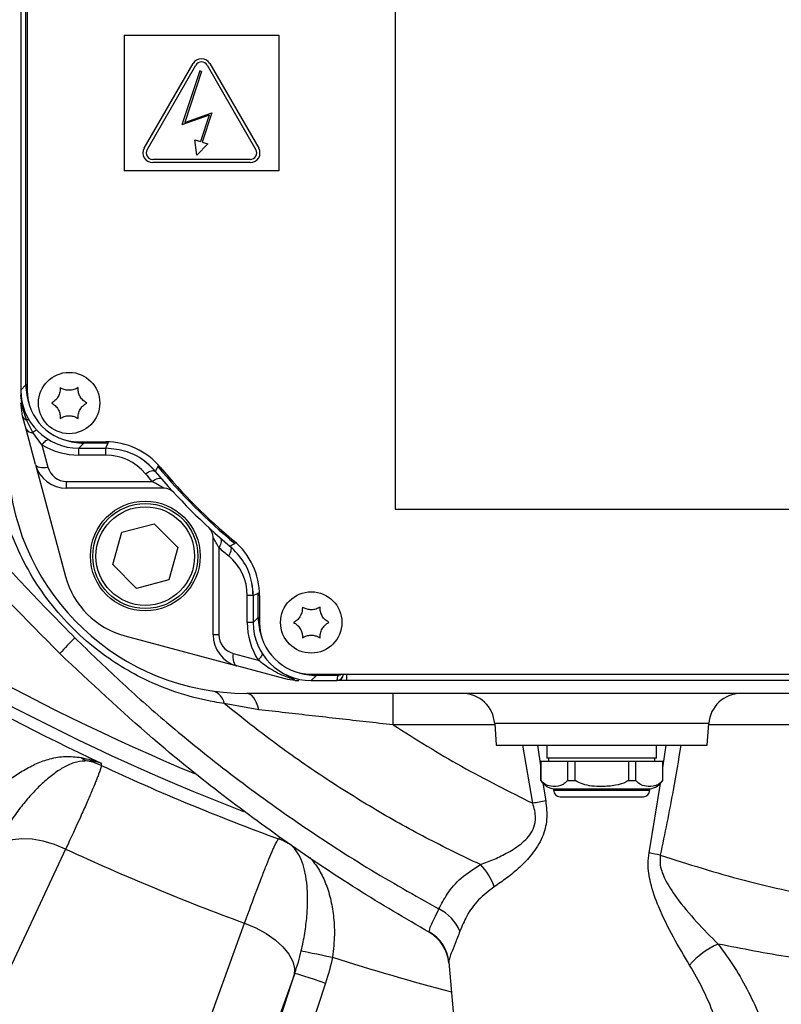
# Model space of a CAD drawing. Extents: x 0 to 16820, y 0 to 11880.
# Tile 15 of 77: x 7631 to 7749, y 6154 to 6306. Entities that reach past the tile are written whole.
import ezdxf

# ---------------------------------------------------------------- set-up
doc = ezdxf.new("R2010")
doc.units = 0
doc.header["$LTSCALE"] = 20
doc.layers.get('0').update_dxf_attribs({"linetype": 'CONTINUOUS'})
doc.styles.add('SLDTEXTSTYLE0', font='TXT', dxfattribs={"width": 0.605})
doc.dimstyles.new('SLDDIMSTYLE1', dxfattribs={"dimtxt": 100, "dimasz": 100, "dimexe": 0, "dimexo": 0.0625, "dimgap": 25, "dimtad": 1, "dimdec": 4, "dimlfac": 20, "dimzin": 12, "dimtxsty": 'SLDTEXTSTYLE0', "dimsah": 1, "dimcen": 0.09, "dimazin": 3, "dimtfac": 1, "dimtofl": 0, "dimtmove": 0, "dimatfit": 3, "dimtolj": 1, "dimtzin": 12})

# ---------------------------------------------------------------- blocks, each defined once
blk = doc.blocks.new('_D_3')
at = {"color": 7, "linetype": 'CONTINUOUS'}
for p, q in [((7831.16, 6507.87), (11819.08, 6507.87)), ((4317.75, 5895.41), (3824.45, 5808.43))]:
    blk.add_line(p, q, dxfattribs=at)
blk.add_arc((7791.16, 6507.87), 3997.91, 190, 0, dxfattribs=at)
for points in [[(11789.08, 6507.87), (11772.83, 6408.07), (11802.82, 6407.69)], [(3853.99, 5813.64), (3857.85, 5712.6), (3887.32, 5718.17)]]:
    blk.add_solid(points, dxfattribs=at)
at = {"color": 7, "linetype": 'CONTINUOUS', "insert": (7986.83, 2641.21), "char_height": 100, "attachment_point": 1, "rotation": 5, "style": 'SLDTEXTSTYLE0'}
blk.add_mtext('170°', dxfattribs=at)

msp = doc.modelspace()

# ---------------------------------------------------------------- linework, layer by layer
at = {"color": 7, "linetype": 'CONTINUOUS'}
for p, q in [((7631.1647271, 6338.6970109), (7631.1647271, 6248.6942804)), ((7632.1647291, 6338.69564), (7632.1647291, 6248.6956513)), ((7689.1647254, 6336.2660951), (7689.1647254, 6230.2661038)), ((7647.1647297, 6303.6956436), (7671.1647262, 6303.6956436)), ((7647.1647297, 6303.6956436), (7647.1647297, 6282.6956308)), ((7671.1647262, 6303.6956436), (7671.1647262, 6282.6956308)), ((7650.3034358, 6286.1935443), (7657.8655069, 6299.2914266)), ((7650.7364486, 6285.9435326), (7658.2985197, 6299.0414298)), ((7660.0305711, 6299.0414298), (7667.5926496, 6285.9435326)), ((7660.4635839, 6299.2914266), (7668.0256625, 6286.1935443)), ((7658.9001839, 6298.1663144), (7656.1394756, 6289.779777)), ((7659.1851388, 6298.0725116), (7656.577078, 6290.1496834)), ((7659.1851388, 6298.0725116), (7658.9001839, 6298.1663144)), ((7656.577078, 6290.1496834), (7660.7727979, 6291.6585303)), ((7660.7727979, 6291.6585303), (7659.2769747, 6287.1144957)), ((7660.3351955, 6291.2886238), (7656.1394756, 6289.779777)), ((7660.3351955, 6291.2886238), (7658.9918708, 6287.2078514)), ((7658.1203763, 6287.4932385), (7658.9918708, 6287.2078514)), ((7658.451957, 6285.0770301), (7658.1203763, 6287.4932385)), ((7658.451957, 6285.0770301), (7660.1484691, 6286.8291235)), ((7659.2769747, 6287.1144957), (7660.1484691, 6286.8291235)), ((7666.7266239, 6284.443537), (7651.6024743, 6284.443537)), ((7666.7266239, 6283.9435435), (7651.6024743, 6283.9435435)), ((7671.1647262, 6282.6956308), (7647.1647297, 6282.6956308)), ((7631.1647271, 6248.3032143), (7631.1889713, 6247.9088402)), ((7631.1889713, 6247.9088402), (7631.2629406, 6247.3696864)), ((7631.437314, 6244.6782983), (7631.1647271, 6246.7488444)), ((7631.9861983, 6242.6298654), (7631.437314, 6244.6782983)), ((7633.4435766, 6237.1908522), (7631.9861983, 6242.6298654)), ((7640.1633595, 6239.695648), (7644.3279509, 6239.695648)), ((7640.1647304, 6240.6956351), (7644.3272357, 6240.6956351)), ((7633.4435766, 6237.1908522), (7638.0977904, 6219.8210752)), ((7653.3869182, 6233.4849632), (7638.2732068, 6233.4849632)), ((7689.1647254, 6230.2661038), (7769.1647236, 6230.2661038)), ((7646.8073701, 6226.6865468), (7651.8363779, 6227.9938555)), ((7651.8363779, 6227.9938555), (7655.4830496, 6224.2922879)), ((7645.425034, 6221.6776407), (7646.8073701, 6226.6865468)), ((7660.9540408, 6210.8041144), (7660.9540408, 6225.9178257)), ((7655.4830496, 6224.2922879), (7654.1007136, 6219.2833817)), ((7649.0717058, 6217.9760433), (7645.425034, 6221.6776407)), ((7654.1007136, 6219.2833817), (7649.0717058, 6217.9760433)), ((7667.1647255, 6216.8588734), (7667.1647255, 6212.6942671)), ((7668.1647201, 6216.8581581), (7668.1647201, 6212.695638)), ((7647.2901826, 6210.6286979), (7664.6599446, 6205.974499)), ((7672.1473907, 6203.9682365), (7664.6599446, 6205.974499)), ((7676.1647214, 6204.6956516), (7766.1647231, 6204.6956516)), ((7681.1472674, 6204.6956516), (7681.1469694, 6204.6783364)), ((7681.6647251, 6203.6956346), (7681.6647251, 6204.6956516)), ((7673.5082095, 6203.8617528), (7673.6993094, 6203.7124729)), ((7673.6993094, 6203.7124729), (7674.2179443, 6203.6956346)), ((7676.1633505, 6203.6956346), (7680.1471164, 6203.6956346)), ((7681.6647251, 6203.6956346), (7680.1471164, 6203.6956346)), ((7760.6647232, 6203.6956346), (7681.6647251, 6203.6956346)), ((7776.1647238, 6201.6956306), (7666.1647235, 6201.6956306)), ((7704.5809229, 6197.0444119), (7704.8150872, 6193.6956442)), ((7737.5143592, 6193.6956442), (7737.7485273, 6197.0444119)), ((7704.8150872, 6193.6956442), (7737.5143592, 6193.6956442)), ((7712.6647209, 6193.6956442), (7712.6647209, 6191.6956401)), ((7729.6647218, 6191.6956401), (7729.6647218, 6193.6956442)), ((7711.7147272, 6191.1956466), (7711.7147272, 6188.1956256)), ((7711.7147272, 6191.1956466), (7711.7387776, 6191.1956466)), ((7711.7387776, 6188.1956256), (7711.7387776, 6191.1956466)), ((7711.7387776, 6191.1956466), (7715.8682396, 6191.1956466)), ((7729.6647218, 6191.6956401), (7712.6647209, 6191.6956401)), ((7712.9147251, 6191.6956401), (7712.9147251, 6191.1956466)), ((7715.8682396, 6191.1956466), (7715.8682396, 6188.1956256)), ((7715.8682396, 6191.1956466), (7717.0352538, 6191.1956466)), ((7717.0352538, 6188.1956256), (7717.0352538, 6191.1956466)), ((7717.0352538, 6191.1956466), (7725.2941926, 6191.1956466)), ((7725.2941926, 6191.1956466), (7725.2941926, 6188.1956256)), ((7725.2941926, 6191.1956466), (7726.4612068, 6191.1956466)), ((7726.4612068, 6188.1956256), (7726.4612068, 6191.1956466)), ((7726.4612068, 6191.1956466), (7730.5906725, 6191.1956466)), ((7729.414725, 6191.1956466), (7729.414725, 6191.6956401)), ((7730.5906725, 6191.1956466), (7730.5906725, 6188.1956256)), ((7730.5906725, 6191.1956466), (7730.614723, 6191.1956466)), ((7730.614723, 6188.1956256), (7730.614723, 6191.1956466)), ((7711.7147272, 6188.1956256), (7711.7387776, 6188.1956256)), ((7715.8682396, 6188.1956256), (7717.0352538, 6188.1956256)), ((7725.2941926, 6188.1956256), (7726.4612068, 6188.1956256)), ((7730.5906725, 6188.1956256), (7730.614723, 6188.1956256)), ((7713.7147238, 6186.8956483), (7713.7147238, 6186.6956449)), ((7713.7147238, 6186.8956483), (7721.1647232, 6186.8956483)), ((7721.1647232, 6186.8956483), (7728.6147227, 6186.8956483)), ((7728.6147227, 6186.6956449), (7728.6147227, 6186.8956483)), ((7714.7147258, 6185.695628), (7721.1647232, 6185.695628)), ((7721.1647232, 6185.695628), (7727.6147206, 6185.695628)), ((7697.4731063, 6160.0670314), (7700.7272814, 6122.8716469))]:
    msp.add_line(p, q, dxfattribs=at)
at = {"color": 8, "linetype": 'CONTINUOUS'}
for p, q in [((7631.9590782, 6249.4886315), (7631.9590782, 6337.9026449)), ((7631.1647271, 6248.6942804), (7631.9590782, 6249.4886315)), ((7632.1647291, 6249.4886315), (7631.9590782, 6249.4886315)), ((7631.4463143, 6245.9849811), (7631.1889713, 6247.9088402)), ((7632.078064, 6244.0710163), (7631.4463143, 6245.9849811)), ((7633.0553417, 6242.1319282), (7632.078064, 6244.0710163)), ((7634.4511782, 6240.2268744), (7633.0553417, 6242.1319282)), ((7634.4511782, 6240.2268744), (7635.3754227, 6236.7775238)), ((7640.9577106, 6240.4899991), (7640.1633595, 6239.695648)), ((7640.1647304, 6238.6266089), (7640.1647304, 6239.695648)), ((7640.9577106, 6240.6956351), (7640.9577106, 6240.4899991)), ((7644.7010313, 6240.4899991), (7640.9577106, 6240.4899991)), ((7644.3272357, 6238.6266089), (7644.3272357, 6239.695648)), ((7644.7010313, 6240.4899991), (7644.7010313, 6240.6892872)), ((7644.3272357, 6238.6266089), (7640.1647304, 6238.6266089)), ((7638.2732068, 6234.5539725), (7651.4849042, 6234.5539725)), ((7638.2732068, 6233.4849632), (7638.2732068, 6234.5539725)), ((7661.8580048, 6224.3017948), (7661.8580048, 6210.8041144)), ((7666.2607689, 6212.695638), (7666.2607689, 6216.8581581)), ((7667.1647255, 6216.8581581), (7666.2607689, 6216.8581581)), ((7667.9590841, 6217.2319389), (7668.1583722, 6217.2319389)), ((7667.9590841, 6213.4886182), (7667.9590841, 6217.2319389)), ((7667.1647255, 6212.695638), (7666.2607689, 6212.695638)), ((7667.1647255, 6212.6942671), (7667.9590841, 6213.4886182)), ((7667.9590841, 6213.4886182), (7668.1647201, 6213.4886182)), ((7661.8580048, 6210.8041144), (7660.9540408, 6210.8041144)), ((7664.0815412, 6207.9063452), (7667.926227, 6206.8761683)), ((7676.9577091, 6204.4899857), (7676.1633505, 6203.6956346)), ((7676.9577091, 6204.4899857), (7676.9577091, 6204.6956516)), ((7680.311871, 6204.4899857), (7676.9577091, 6204.4899857)), ((7680.311871, 6204.4899857), (7680.311871, 6204.6956516)), ((7680.1471164, 6203.6956346), (7680.1477273, 6203.7306822)), ((7668.0521791, 6199.178735), (7662.6876121, 6200.1414693)), ((7704.5961593, 6196.8264377), (7688.8475169, 6196.8264377)), ((7737.7485273, 6197.0444119), (7704.5809229, 6197.0444119)), ((7776.1647238, 6196.8264377), (7737.7332834, 6196.8264377)), ((7710.4865287, 6184.6773422), (7708.9159687, 6193.6956442)), ((7711.1981859, 6193.6956442), (7711.7147272, 6190.1157594)), ((7730.614723, 6190.149585), (7731.1288615, 6193.6956442)), ((7712.0652248, 6187.8135896), (7712.4902208, 6185.0433445)), ((7728.4946119, 6176.9985354), (7730.247469, 6187.7513922)), ((7713.7147238, 6186.6956449), (7721.1647232, 6186.6956449)), ((7721.1647232, 6186.6956449), (7728.6147227, 6186.6956449)), ((7694.4781666, 6164.642582), (7694.447731, 6164.7383964)), ((7673.5164051, 6158.073107), (7653.7581955, 6103.3800042)), ((7656.1536168, 6104.6014524), (7673.6257349, 6158.375094)), ((7678.3744966, 6156.8321085), (7660.9023784, 6103.0584967))]:
    msp.add_line(p, q, dxfattribs=at)
at = {"color": 8, "linetype": 'CONTINUOUS', "flags": 128}
for points in [[(7634.4511782, 6240.2268744), (7634.6150165, 6240.4282189), (7634.7754126, 6240.6057215), (7634.928969, 6240.755657), (7635.0724821, 6240.8748663), (7635.202912, 6240.9608162), (7635.3175317, 6241.0117483), (7635.4138975, 6241.0265601), (7635.4777639, 6241.0115397)], [(7644.3279509, 6239.695648), (7644.5166146, 6240.0978303), (7644.7010313, 6240.4899991)], [(7633.4435766, 6237.1908522), (7633.5174863, 6237.0416022), (7633.6522673, 6236.914227), (7633.8434939, 6236.8128395), (7634.0849225, 6236.7408073), (7634.3686258, 6236.7004848), (7634.6853201, 6236.6931832), (7635.0246345, 6236.719141), (7635.3754227, 6236.7775238)], [(7652.4075692, 6236.8616557), (7652.2371744, 6236.5336216), (7652.0105724, 6236.0961235)], [(7652.4075692, 6236.8616557), (7652.4161075, 6236.8687189), (7652.438802, 6236.8874944), (7652.4748181, 6236.9172371), (7652.52277, 6236.956904), (7652.561677, 6236.9890607)], [(7650.4742329, 6235.7466317), (7650.7283871, 6235.9007693), (7650.9761636, 6236.0276974), (7651.2113486, 6236.1242271), (7651.4280562, 6236.1879444), (7651.6208326, 6236.2172103), (7651.7848496, 6236.2113691), (7651.9159948, 6236.1704803), (7652.0109748, 6236.0956466)], [(7651.4849042, 6234.5539725), (7651.7346774, 6234.7110904), (7651.9782518, 6234.8412073), (7652.2095774, 6234.9410451), (7652.4229025, 6235.0081599), (7652.612937, 6235.0408829), (7652.7749573, 6235.0384093), (7652.904955, 6235.0007689), (7652.9996817, 6234.9289155)], [(7662.07507, 6225.8103586), (7662.1603494, 6225.7061994), (7662.2140979, 6225.5703605), (7662.2350787, 6225.4059112), (7662.2228299, 6225.2165473), (7662.1776198, 6225.0065601), (7662.1004616, 6224.7806585), (7661.9931285, 6224.5439685), (7661.8580048, 6224.3017948)], [(7663.5647242, 6224.5418823), (7663.6543696, 6224.4373954), (7663.7126331, 6224.3000365), (7663.7381439, 6224.1330242), (7663.7303506, 6223.9401138), (7663.6894022, 6223.7258053), (7663.6162524, 6223.4949565), (7663.512585, 6223.2529021), (7663.3807694, 6223.0051554)], [(7663.5652159, 6224.5414949), (7663.9016544, 6224.7156895), (7664.3307482, 6224.9384916)], [(7664.3307482, 6224.9384916), (7664.3378113, 6224.9470151), (7664.3565719, 6224.9697244), (7664.3863295, 6225.0057257), (7664.4259815, 6225.0536776), (7664.4581382, 6225.0925994)], [(7667.9590841, 6217.2319389), (7667.5669153, 6217.0475221), (7667.1647255, 6216.8588734)], [(7664.0815412, 6207.9063452), (7664.0339916, 6207.5597143), (7664.0228008, 6207.2241104), (7664.0483265, 6206.9102025), (7664.109764, 6206.6279745), (7664.2051612, 6206.3863969), (7664.3314784, 6206.1931289), (7664.4846921, 6206.0543692), (7664.6599446, 6205.974499)], [(7668.5359304, 6207.91919), (7668.5586696, 6207.8491843), (7668.5580959, 6207.7461875), (7668.5256709, 6207.627157), (7668.4619834, 6207.4942982), (7668.3682029, 6207.3500252), (7668.246073, 6207.1969903), (7668.0978362, 6207.0380843), (7667.926227, 6206.8761683)], [(7668.0521791, 6199.178735), (7667.8944279, 6199.7259057), (7667.7068596, 6200.2208329), (7667.492715, 6200.6549633), (7667.2556748, 6201.0208762), (7666.9998293, 6201.3122237), (7666.7295893, 6201.523999), (7666.4496114, 6201.6525364), (7666.1647235, 6201.6956306)], [(7688.8475169, 6196.8264377), (7688.8475169, 6197.7830923), (7688.8475169, 6198.6993051), (7688.8475095, 6199.5411015), (7688.8475095, 6200.2771294), (7688.8475095, 6200.8800304), (7688.8475095, 6201.3274527), (7688.847502, 6201.6027367), (7688.847502, 6201.6956306)], [(7643.6195944, 6190.9104681), (7643.6285947, 6190.7739139), (7643.6440771, 6190.5392504)], [(7638.1234204, 6177.5852239), (7636.3883142, 6178.2936848), (7634.6362059, 6178.8079536), (7632.9290693, 6179.1099108), (7631.3272541, 6179.1888273), (7629.8874144, 6179.0419317), (7628.6604677, 6178.6744094), (7627.6898061, 6178.0992544), (7627.0097469, 6177.3368216)], [(7671.0896914, 6179.1709161), (7671.2665682, 6179.3258882), (7671.3694905, 6179.41607)], [(7638.1234204, 6177.5852239), (7630.904374, 6162.1977485), (7606.9735413, 6111.1903882)], [(7640.9115617, 6097.1328116), (7646.6872518, 6113.1180919), (7665.8335005, 6166.1073363)], [(7665.8335005, 6166.1073363), (7667.5613572, 6165.3813815), (7669.1639398, 6164.5061171), (7670.5845793, 6163.5124779), (7671.7730363, 6162.4356306), (7672.6872821, 6161.3136328), (7673.2949887, 6160.1861811), (7673.5746537, 6159.0931213), (7673.5164051, 6158.073107)], [(7674.6280913, 6161.8210173), (7674.8515715, 6161.7758966), (7675.2140422, 6161.7027021), (7675.7045587, 6161.6036392), (7676.3082941, 6161.4817477), (7677.0070021, 6161.3406635), (7677.7795752, 6161.1846483), (7678.6026632, 6161.0184408), (7679.451396, 6160.8470774)], [(7673.6257349, 6158.375094), (7673.7579678, 6158.332119), (7674.0560208, 6158.2352913), (7674.5091801, 6158.088038), (7675.1011808, 6157.8956938), (7675.8107443, 6157.665143), (7676.6123896, 6157.4046707), (7677.4773349, 6157.1236348), (7678.3744966, 6156.8321085)]]:
    msp.add_lwpolyline(points, dxfattribs=at)
at = {"color": 7, "linetype": 'CONTINUOUS'}
for centre, radius in [((7638.6647235, 6246.6956374), 4.75), ((7650.4540454, 6222.9849593), 8.5), ((7650.4540454, 6222.9849593), 8.135), ((7676.1647235, 6212.6956374), 4.75)]:
    msp.add_circle(centre, radius, dxfattribs=at)
at = {"color": 8, "linetype": 'CONTINUOUS'}
msp.add_circle((7650.4540454, 6222.9849593), 7.635, dxfattribs=at)
at = {"color": 7, "linetype": 'CONTINUOUS'}
for centre, radius, start, end in [((7791.1647235, 6507.8716374), 3487, 190, 170), ((7791.1647235, 6507.8716374), 1348, 190, 170), ((7659.164551, 6298.54143), 1.5, 30, 150), ((7659.164551, 6298.54143), 1, 30, 150), ((7651.6024791, 6285.4435373), 1.5, 150, 270), ((7651.6024791, 6285.4435373), 1, 150, 270), ((7666.7266229, 6285.4435373), 1.5, 270, 30), ((7666.7266229, 6285.4435373), 1, 270, 30), ((7640.1647235, 6248.6956374), 8, 180, 270), ((7644.3272327, 6229.6956374), 11, 39.7918195, 90), ((7644.3272327, 6229.6956374), 10, 39.791819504, 56.772624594), ((7666.1647235, 6238.6956374), 37, 183.5, 270), ((7638.2731998, 6238.4849593), 5, 195, 270), ((7721.1647235, 6293.6956374), 89, 219.7918195, 230.2081805), ((7721.1647235, 6293.6956374), 90, 219.791410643, 230.208589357), ((7653.3869135, 6231.4849593), 2, 42.547641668, 90), ((7658.9540454, 6225.9178274), 2, 360, 47.452358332), ((7657.1647235, 6216.8581465), 11, 0, 50.2081805), ((7650.6548234, 6223.1857373), 13, 195, 255), ((7657.1647235, 6216.8581465), 10, 359.999999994, 10.588210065), ((7676.1647235, 6212.6956374), 8, 180, 270), ((7665.9540454, 6210.8041137), 5, 180, 255), ((7699.5930995, 6196.6956374), 5, 4, 90), ((7742.7363475, 6196.6956374), 5, 90, 176), ((7714.2149271, 6189.8536429), 3, 213.55027599, 260.401988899), ((7728.1145199, 6189.8536429), 3, 279.598011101, 326.44972401), ((7714.7147235, 6186.6956374), 1, 180, 270), ((7727.6147235, 6186.6956374), 1, 270, 0), ((7691.5058731, 6159.4305235), 6, 5, 60.305054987)]:
    msp.add_arc(centre, radius, start, end, dxfattribs=at)
at = {"color": 8, "linetype": 'CONTINUOUS'}
for centre, radius, start, end in [((7791.1647235, 6507.8716374), 345.2830534, 219.773469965, 247.32501731), ((7791.1647235, 6507.8716374), 347.8864393, 219.619650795, 248.858234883), ((7632.3885423, 6246.7661531), 1.2239376, 180.8102923, 219.661075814), ((7631.4052398, 6245.7389132), 0.2494725, 29.85163955, 80.523359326), ((7632.3413312, 6244.9904647), 0.9563969, 199.050320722, 254.021902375), ((7632.2188278, 6243.6653115), 0.4294309, 51.848510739, 109.134794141), ((7632.8870173, 6243.1672829), 1.0489483, 210.819780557, 279.234159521), ((7634.0500607, 6241.194617), 1.3667546, 107.554580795, 136.701967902), ((7640.1647235, 6249.6266181), 11, 238.707071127, 270), ((7644.3272327, 6230.6266181), 8, 39.7918195, 90), ((7638.2731998, 6237.5539786), 3, 195, 270), ((7721.1647235, 6293.6956374), 89.2056422, 219.57679247, 230.42320753), ((7721.1647235, 6294.6266181), 92, 219.7918195, 220.765409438), ((7722.2607665, 6293.6956374), 92, 228.962580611, 230.2081805), ((7658.2607665, 6216.8581465), 8, 0, 50.2081805), ((7791.1647235, 6507.8716374), 349.6197189, 234.961933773, 245.038066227), ((7677.2607665, 6212.6956374), 11, 180, 211.940861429), ((7664.8580024, 6210.8041137), 3, 180, 255), ((7686.6664442, 6163.5343951), 66.4089764, 135.197925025, 138.114888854), ((7682.1474208, 6203.6957897), 2, 156.602819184, 179), ((7680.1477885, 6204.7306202), 0.9999381, 269.996490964, 358.995244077), ((7660.2587891, 6199.692911), 2.4698958, 10.463562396, 73.884126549), ((7642.4643914, 6194.2456224), 3.1478367, 231.8658008, 252.895662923), ((7639.456532, 6181.4288571), 10.0267044, 65.314368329, 78.015353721), ((7791.1647235, 6507.8716374), 349.9459683, 245.067349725, 249.932650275), ((7751.1216079, 5967.8868676), 220.5659074, 100.087194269, 100.616301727), ((7667.6086965, 6169.7681217), 10.0264584, 56.983653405, 69.685016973), ((7791.1647235, 6507.8716374), 364.0202733, 245.138910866, 249.861089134), ((7683.1984041, 5957.2811153), 224.3378951, 77.897057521, 78.351289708), ((7696.0592334, 6168.9269299), 8.8903507, 18.380905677, 44.660560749), ((7692.9295234, 6162.2109671), 6.8054402, 22.988540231, 63.781878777), ((7691.5440856, 6159.5425082), 5.952177, 5.055629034, 60.80200317), ((7744.0987515, 6151.5738236), 12.3143624, 113.503399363, 139.184532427), ((7791.1647235, 6507.8716374), 364.5626394, 252.155717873, 255.173760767)]:
    msp.add_arc(centre, radius, start, end, dxfattribs=at)
at = {"color": 7, "linetype": 'CONTINUOUS'}
for centre, major_axis, ratio, start_param, end_param in [((7640.1660945, 6248.6970083), (-6.3658997, -6.3658997), 0.9996954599, 5.497939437, 7.0684311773), ((7676.1660945, 6212.6970083), (-6.3658997, -6.3658997), 0.9996954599, 5.497939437, 7.0684311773), ((7680.1471188, 6204.6957897), (-0.0174551, -1), 0.9998476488, 0.017450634, 1.5707963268)]:
    msp.add_ellipse(centre, major_axis=major_axis, ratio=ratio, start_param=start_param, end_param=end_param, dxfattribs=at)
at = {"color": 8, "linetype": 'CONTINUOUS'}
for centre, start_param, end_param in [((7640.9602999, 6249.4912138), 2.3563467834, 2.6985475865), ((7640.9602999, 6249.4912138), 3.5846377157, 3.9268385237), ((7676.9602999, 6213.4912138), 2.3563467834, 2.6985474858), ((7676.9602999, 6213.4912138), 3.5846378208, 3.9268385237)]:
    msp.add_ellipse(centre, major_axis=(6.3656843, 6.3656843), ratio=0.9997292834, start_param=start_param, end_param=end_param, dxfattribs=at)
for points, knots in [([(7586.1344461, 6279.9570954), (7589.9215549, 6273.7588508), (7597.5085172, 6261.3415026), (7608.1376352, 6246.5040512), (7617.1905443, 6234.9730244), (7624.3351995, 6226.5060772), (7631.7574655, 6218.2562681), (7636.9500022, 6212.9721829), (7639.5462726, 6210.3301382)], [0, 0, 0, 0, 0.2475987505, 0.4960307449, 0.621728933, 0.7474262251, 0.8737130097, 1, 1, 1, 1]), ([(7662.6876121, 6200.1414693), (7662.1847525, 6200.216851), (7659.8933757, 6200.5603423), (7655.7356596, 6201.595297), (7650.6974837, 6203.5954436), (7646.2261667, 6206.0971812), (7642.166872, 6208.9945101), (7638.2550111, 6212.6293865), (7634.71231, 6216.904724), (7631.8595853, 6221.4876082), (7629.5055862, 6226.6300415), (7627.7889664, 6232.2982478), (7627.3759069, 6236.3161885), (7627.1692638, 6238.3262611)], [0, 0, 0, 0, 0.0299354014, 0.1364064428, 0.2427252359, 0.3220941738, 0.4014118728, 0.4938355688, 0.5862859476, 0.6774317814, 0.7686792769, 0.8842761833, 1, 1, 1, 1]), ([(7653.3869182, 6233.4849632), (7653.3819045, 6233.4876959), (7653.3673692, 6233.4956184), (7653.2565036, 6233.5560903), (7653.0215217, 6233.6849851), (7652.4815698, 6233.9826339), (7651.8770155, 6234.3291947), (7651.4849042, 6234.5539725)], [0, 0, 0, 0, 0.0777131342, 0.2253031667, 0.2685340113, 0.5255742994, 1, 1, 1, 1]), ([(7661.8580048, 6224.3017948), (7661.7876381, 6224.4247624), (7661.5622052, 6224.8187122), (7661.2619955, 6225.3559788), (7661.0391811, 6225.761678), (7660.9620172, 6225.9032156), (7660.9561571, 6225.9139492), (7660.9540408, 6225.9178257)], [0, 0, 0, 0, 0.1707579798, 0.5470552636, 0.7859337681, 0.9226894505, 1, 1, 1, 1]), ([(7639.5462726, 6210.3301382), (7641.8572872, 6208.0781186), (7646.4829886, 6203.5705007), (7654.514314, 6196.494367), (7663.6296067, 6189.1264268), (7673.9812044, 6181.636918), (7684.7219542, 6174.6251885), (7692.1980472, 6170.4192335), (7695.9360962, 6168.3162546)], [0, 0, 0, 0, 0.1371865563, 0.2745911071, 0.45496391, 0.6353371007, 0.8176684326, 1, 1, 1, 1]), ([(7673.5082095, 6203.8617528), (7673.21407, 6203.9573477), (7672.041323, 6204.3384891), (7670.0174644, 6205.2521453), (7668.5938684, 6206.3576882), (7667.926227, 6206.8761683)], [0, 0, 0, 0, 0.1509403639, 0.6018059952, 1, 1, 1, 1]), ([(7702.382793, 6175.1760042), (7699.5505478, 6176.534498), (7693.8782501, 6179.2552305), (7685.6232063, 6183.9023375), (7677.5754275, 6188.9750184), (7669.8882679, 6194.3671584), (7665.0454126, 6198.2507146), (7662.6876121, 6200.1414693)], [0, 0, 0, 0, 0.2004039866, 0.4013603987, 0.6040007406, 0.8072031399, 1, 1, 1, 1]), ([(7688.8475169, 6196.8264377), (7686.0605028, 6197.1388225), (7681.8596682, 6197.6096764), (7676.3015315, 6198.2409957), (7672.1114076, 6198.7177231), (7669.414043, 6199.0240664), (7668.0521791, 6199.178735)], [0, 0, 0, 0, 0.39398782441, 0.59385334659, 0.79494189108, 1, 1, 1, 1]), ([(7688.8475169, 6196.8264377), (7692.3460007, 6194.6277025), (7699.3582026, 6190.2206573), (7706.7717179, 6186.5277882), (7710.4865287, 6184.6773422)], [0, 0, 0, 0, 0.4989137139, 1, 1, 1, 1]), ([(7733.4202056, 6193.6956442), (7733.0310623, 6191.3648806), (7732.0780999, 6185.6571374), (7730.9201538, 6179.9871655), (7730.2350563, 6176.6325331)], [0, 0, 0, 0, 0.4083511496, 1, 1, 1, 1]), ([(7624.7745429, 6183.4949649), (7625.2620863, 6184.1293918), (7626.253694, 6185.4197441), (7627.9499477, 6187.1104271), (7629.742112, 6188.5987093), (7631.6480035, 6189.8715022), (7633.6472138, 6190.8978937), (7635.8191874, 6191.6460405), (7638.0840051, 6192.0495283), (7639.7014254, 6191.8637358), (7640.5205851, 6191.7696393)], [0, 0, 0, 0, 0.1079712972, 0.2196013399, 0.3302501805, 0.4436243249, 0.5685253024, 0.6962185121, 0.846146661, 1, 1, 1, 1]), ([(7641.5385728, 6191.2370122), (7640.9692427, 6191.2160176), (7639.8150937, 6191.1734574), (7638.1789439, 6190.4808358), (7636.5176345, 6189.4606165), (7634.9355447, 6188.1874317), (7633.3571833, 6186.6618131), (7631.8269096, 6184.9351017), (7630.30148, 6182.9765337), (7629.353244, 6181.5130076), (7628.8738226, 6180.7730592)], [0, 0, 0, 0, 0.1405840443, 0.28499270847, 0.40894438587, 0.5353542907, 0.64948116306, 0.76579962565, 0.8815899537, 1, 1, 1, 1]), ([(7640.5205851, 6191.7696393), (7641.5659186, 6191.5271286), (7642.6172294, 6191.2832311), (7643.6139276, 6190.9125755), (7643.6195944, 6190.9104681)], [0, 0, 0, 0, 0.9943144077, 1, 1, 1, 1]), ([(7643.6195944, 6190.9104681), (7643.6152887, 6190.9116618), (7642.9547681, 6191.0947777), (7642.244355, 6191.1661275), (7641.5385728, 6191.2370122)], [0, 0, 0, 0, 0.0065186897, 1, 1, 1, 1]), ([(7643.6440808, 6190.5392553), (7643.6256387, 6190.3229407), (7643.4877799, 6189.8699007), (7643.1716313, 6189.0181581), (7643.1011177, 6188.8333547), (7642.9452865, 6188.4343656), (7642.8597196, 6188.2195668), (7642.5819936, 6187.5342798), (7642.370411, 6187.0267277), (7641.8961845, 6185.9136977), (7641.6335355, 6185.30821), (7641.2010298, 6184.3261061), (7641.0504233, 6183.9863959), (7640.7360977, 6183.2818438), (7640.571874, 6182.9158881), (7639.7249995, 6181.0391109), (7638.9655652, 6179.3876924), (7638.1234214, 6177.5852174)], [0, 0, 0, 0, 0.25, 0.25, 0.3125, 0.3125, 0.375, 0.375, 0.5, 0.5, 0.625, 0.625, 0.6875, 0.6875, 0.75, 0.75, 1, 1, 1, 1]), ([(7702.382793, 6175.1760042), (7703.0990196, 6175.4458028), (7704.4915555, 6175.9703633), (7706.6580691, 6177.031392), (7708.3950138, 6178.129815), (7709.6433014, 6179.27363), (7710.4433865, 6180.3315345), (7710.8443886, 6181.4360911), (7710.9789785, 6182.9277738), (7710.6993329, 6183.9212948), (7710.4865287, 6184.6773422)], [0, 0, 0, 0, 0.18375307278, 0.35726506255, 0.53414107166, 0.61925299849, 0.70702521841, 0.8017358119, 0.84912534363, 1, 1, 1, 1]), ([(7712.4902208, 6185.0433445), (7712.5917694, 6184.0805082), (7712.7937548, 6182.1653747), (7712.0361178, 6179.2318501), (7710.4334301, 6176.7672674), (7708.4744665, 6174.7304393), (7706.4574662, 6173.0597559), (7705.1502786, 6172.1737902), (7704.4960086, 6171.7303491)], [0, 0, 0, 0, 0.16078973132, 0.31981946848, 0.50109392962, 0.66708777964, 0.83337166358, 1, 1, 1, 1]), ([(7665.8334988, 6166.1073276), (7666.5125474, 6167.9773332), (7667.1399444, 6169.6728947), (7667.8617684, 6171.5822576), (7668.0029724, 6171.9534908), (7668.278953, 6172.6743354), (7668.4140824, 6173.0248537), (7668.8070254, 6174.036577), (7669.0507238, 6174.6537428), (7669.5028328, 6175.7773824), (7669.7112399, 6176.2838451), (7669.9972324, 6176.9600479), (7670.088116, 6177.1714994), (7670.2608291, 6177.5659991), (7670.3428656, 6177.7494882), (7670.7262305, 6178.5862771), (7670.9497754, 6179.0049148), (7671.0896911, 6179.1709113)], [0, 0, 0, 0, 0.25, 0.25, 0.3125, 0.3125, 0.375, 0.375, 0.5, 0.5, 0.625, 0.625, 0.6875, 0.6875, 0.75, 0.75, 1, 1, 1, 1]), ([(7674.6280937, 6161.8210086), (7674.8443767, 6162.741191), (7675.0218308, 6163.6490311), (7675.2357092, 6164.9918616), (7675.2984062, 6165.4379267), (7675.4055246, 6166.3146977), (7675.4499669, 6166.7449365), (7675.5575029, 6168.0121457), (7675.5950065, 6168.8257161), (7675.6021259, 6170.00074), (7675.596258, 6170.3848313), (7675.5677781, 6171.1377814), (7675.5451206, 6171.50576), (7675.4531275, 6172.5701386), (7675.3598355, 6173.2330071), (7675.1708407, 6174.1615919), (7675.0996121, 6174.4601275), (7674.9397066, 6175.0355665), (7674.8507002, 6175.3133319), (7674.5575949, 6176.1074375), (7674.3291484, 6176.5835203), (7673.9210097, 6177.2279064), (7673.7739381, 6177.4310618), (7673.4498323, 6177.8170273), (7673.273352, 6177.9996495), (7673.0718984, 6178.1754672)], [0, 0, 0, 0, 0.125, 0.125, 0.1875, 0.1875, 0.25, 0.25, 0.375, 0.375, 0.4375, 0.4375, 0.5, 0.5, 0.625, 0.625, 0.6875, 0.6875, 0.75, 0.75, 0.875, 0.875, 0.9375, 0.9375, 1, 1, 1, 1]), ([(7734.7790127, 6159.622798), (7733.9244245, 6161.0431788), (7732.2156719, 6163.8832359), (7730.0960394, 6168.1771546), (7728.7169256, 6172.0029387), (7728.2422647, 6174.8927428), (7728.4279459, 6176.4422197), (7728.4946119, 6176.9985354)], [0, 0, 0, 0, 0.2762262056, 0.5523154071, 0.7602640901, 0.9139265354, 1, 1, 1, 1]), ([(7675.9502937, 6176.2684977), (7676.4109957, 6175.7098856), (7677.3388362, 6174.5848567), (7678.3825539, 6172.4419793), (7679.1714205, 6170.0110594), (7679.6492744, 6167.2855958), (7679.8425074, 6164.2181657), (7679.5873744, 6162.0191094), (7679.451396, 6160.8470774)], [0, 0, 0, 0, 0.1610333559, 0.3243165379, 0.4918834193, 0.649694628, 0.8132976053, 1, 1, 1, 1]), ([(7730.2350563, 6176.6325331), (7730.2035885, 6176.2086023), (7730.1121015, 6174.9761025), (7730.9919206, 6172.6627385), (7732.9584092, 6169.6443272), (7735.8443457, 6166.2425416), (7738.0678757, 6163.9973283), (7739.187741, 6162.8665424)], [0, 0, 0, 0, 0.0727271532, 0.2114406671, 0.4166465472, 0.7061981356, 1, 1, 1, 1]), ([(7730.2350563, 6176.6325331), (7734.5385744, 6175.2718077), (7743.1710118, 6172.5423253), (7756.5659866, 6169.7011901), (7767.9565994, 6168.1487169), (7777.2105579, 6167.4525443), (7787.628273, 6167.1605738), (7798.6033531, 6167.0069342), (7810.1395525, 6166.6826463), (7815.8886545, 6166.1725672), (7818.7652466, 6165.9173465)], [0, 0, 0, 0, 0.15107240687, 0.30303650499, 0.45784487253, 0.53569965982, 0.61368128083, 0.80677169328, 0.90331724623, 1, 1, 1, 1]), ([(7695.9360962, 6168.3162546), (7696.3427367, 6169.0945268), (7697.2450322, 6170.8214367), (7699.2929103, 6173.2184926), (7701.3425142, 6174.5169637), (7702.382793, 6175.1760042)], [0, 0, 0, 0, 0.2877543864, 0.6384989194, 1, 1, 1, 1]), ([(7704.4960086, 6171.7303491), (7703.6528167, 6171.0870111), (7701.9356178, 6169.7768239), (7700.2589152, 6167.3836732), (7699.5234486, 6165.6460151), (7699.1944959, 6164.8688114)], [0, 0, 0, 0, 0.34778704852, 0.70828421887, 1, 1, 1, 1]), ([(7694.447731, 6164.7383964), (7694.4852071, 6165.0206958), (7694.5445523, 6165.467729), (7695.2307905, 6166.7990133), (7695.698772, 6167.805727), (7695.9360962, 6168.3162546)], [0, 0, 0, 0, 0.4578854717, 0.7250812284, 1, 1, 1, 1]), ([(7699.1944959, 6164.8688114), (7698.9399294, 6164.2077705), (7698.4225988, 6162.8644012), (7697.8569158, 6161.4868966), (7697.5123571, 6160.523624), (7697.4863022, 6160.2205353), (7697.4731063, 6160.0670314)], [0, 0, 0, 0, 0.27199714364, 0.5527533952, 0.77348501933, 1, 1, 1, 1]), ([(7812.1333023, 6159.4459212), (7807.4436259, 6159.3221619), (7798.0614206, 6159.0745681), (7784.9382927, 6158.9310854), (7772.7797825, 6158.8078628), (7761.545205, 6159.3729061), (7750.3177886, 6160.6729036), (7742.8977521, 6162.1353304), (7739.187741, 6162.8665424)], [0, 0, 0, 0, 0.1922100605, 0.3845370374, 0.5374246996, 0.6902427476, 0.8451216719, 1, 1, 1, 1]), ([(7739.187741, 6162.8665424), (7740.0652002, 6161.666337), (7741.8277097, 6159.2555428), (7743.9635675, 6155.4164484), (7745.79757, 6151.4488108), (7746.7141424, 6148.7316319), (7747.1737799, 6147.3690367)], [0, 0, 0, 0, 0.2452814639, 0.4926849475, 0.7455945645, 1, 1, 1, 1]), ([(7740.818159, 6144.1697872), (7740.1372903, 6146.7862215), (7739.1094316, 6150.736065), (7736.9189541, 6155.8777071), (7735.4941041, 6158.3713233), (7734.7790127, 6159.622798)], [0, 0, 0, 0, 0.494294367, 0.7462008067, 1, 1, 1, 1])]:
    msp.add_open_spline(points, degree=3, knots=knots, dxfattribs=at)
at = {"color": 7, "linetype": 'CONTINUOUS'}
for points, knots in [([(7637.2259532, 6207.8716255), (7631.9215942, 6213.23137), (7621.2964967, 6223.9674096), (7606.459008, 6241.1982367), (7592.3712922, 6259.1869798), (7583.8168741, 6271.8469305), (7579.5332764, 6278.1863606)], [0, 0, 0, 0, 0.2481033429, 0.4969728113, 0.7481107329, 1, 1, 1, 1]), ([(7637.2897302, 6249.0772105), (7637.2860511, 6248.848208), (7637.2786349, 6248.3865955), (7637.0085133, 6247.700295), (7636.59257, 6247.1567862), (7636.209144, 6246.8529893), (7635.9784348, 6246.7296946), (7635.9147255, 6246.6956473)], [0, 0, 0, 0, 0.24693524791, 0.4977604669, 0.71043802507, 0.92003878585, 1, 1, 1, 1]), ([(7640.0397246, 6249.0772105), (7639.8395728, 6248.9658985), (7639.4360914, 6248.7415071), (7638.7067096, 6248.6323031), (7638.0280275, 6248.7207197), (7637.5732351, 6248.9009054), (7637.351083, 6249.0390566), (7637.2897302, 6249.0772105)], [0, 0, 0, 0, 0.2469170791, 0.4977546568, 0.7104275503, 0.920027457, 1, 1, 1, 1]), ([(7641.4147292, 6246.6956473), (7641.2182587, 6246.813331), (7640.8222104, 6247.0505596), (7640.3628725, 6247.6276037), (7640.1001585, 6248.2595883), (7640.0287881, 6248.743536), (7640.0373578, 6249.0049987), (7640.0397246, 6249.0772105)], [0, 0, 0, 0, 0.2469249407, 0.4977550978, 0.7104339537, 0.9200265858, 1, 1, 1, 1]), ([(7635.9147255, 6246.6956473), (7636.1111991, 6246.5779658), (7636.5072572, 6246.3407395), (7636.9665469, 6245.7636644), (7637.2292978, 6245.1316937), (7637.3006393, 6244.6477366), (7637.292091, 6244.3862659), (7637.2897302, 6244.3140543)], [0, 0, 0, 0, 0.2469237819, 0.4977573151, 0.7104261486, 0.9200270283, 1, 1, 1, 1]), ([(7640.0397246, 6244.3140543), (7640.0434046, 6244.5430569), (7640.0508227, 6245.0046781), (7640.3209386, 6245.6909829), (7640.7368586, 6246.2345218), (7641.1203121, 6246.5382653), (7641.3510155, 6246.6615888), (7641.4147292, 6246.6956473)], [0, 0, 0, 0, 0.2469331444, 0.4977653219, 0.710438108, 0.9200312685, 1, 1, 1, 1]), ([(7637.2897302, 6244.3140543), (7637.4898772, 6244.4253621), (7637.8933537, 6244.6497475), (7638.6227353, 6244.7590124), (7639.3014207, 6244.6705347), (7639.7562197, 6244.4903603), (7639.9783718, 6244.3522083), (7640.0397246, 6244.3140543)], [0, 0, 0, 0, 0.2469120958, 0.4977502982, 0.710428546, 0.920027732, 1, 1, 1, 1]), ([(7652.0105724, 6236.0961235), (7651.5497986, 6236.584197), (7650.3201568, 6237.886692), (7647.6929831, 6239.3592014), (7645.4496254, 6239.5834994), (7644.3279509, 6239.695648)], [0, 0, 0, 0, 0.2305594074, 0.6152812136, 1, 1, 1, 1]), ([(7667.1647255, 6216.8588734), (7667.1230383, 6217.5287899), (7667.0117898, 6219.3165582), (7665.9355292, 6222.129382), (7664.35532, 6223.7374576), (7663.5652159, 6224.5414949)], [0, 0, 0, 0, 0.2305590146, 0.6152797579, 1, 1, 1, 1]), ([(7674.7897242, 6215.0772012), (7674.7860431, 6214.8482089), (7674.7786225, 6214.3866), (7674.5085117, 6213.700299), (7674.0925827, 6213.1567678), (7673.7091351, 6212.8530217), (7673.4784382, 6212.7296965), (7673.414727, 6212.695638)], [0, 0, 0, 0, 0.2469268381, 0.4977618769, 0.7104385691, 0.9200322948, 1, 1, 1, 1]), ([(7677.5397261, 6215.0772012), (7677.3395755, 6214.9659062), (7676.9360883, 6214.7415446), (7676.2067103, 6214.6322678), (7675.5280328, 6214.7207619), (7675.0732254, 6214.9008937), (7674.8510767, 6215.0390464), (7674.7897242, 6215.0772012)], [0, 0, 0, 0, 0.2469115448, 0.497753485, 0.7104304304, 0.9200273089, 1, 1, 1, 1]), ([(7678.9147233, 6212.695638), (7678.7182533, 6212.8133203), (7678.3221997, 6213.0505499), (7677.8628986, 6213.6276187), (7677.6001588, 6214.2595909), (7677.52879, 6214.7435444), (7677.5373596, 6215.0049997), (7677.5397261, 6215.0772012)], [0, 0, 0, 0, 0.2469240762, 0.4977613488, 0.7104320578, 0.9200351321, 1, 1, 1, 1]), ([(7673.414727, 6212.695638), (7673.6111972, 6212.5779557), (7674.0072511, 6212.3407261), (7674.4665501, 6211.7636571), (7674.7292965, 6211.1316858), (7674.8006463, 6210.6477312), (7674.7920877, 6210.3862763), (7674.7897242, 6210.3140748)], [0, 0, 0, 0, 0.24692417, 0.4977615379, 0.7104323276, 0.9200351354, 1, 1, 1, 1]), ([(7677.5397261, 6210.3140748), (7677.5434079, 6210.5430668), (7677.5508298, 6211.0046744), (7677.82093, 6211.6909781), (7678.2368605, 6212.2345107), (7678.6203141, 6212.5382531), (7678.8510122, 6212.6615794), (7678.9147233, 6212.695638)], [0, 0, 0, 0, 0.2469266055, 0.4977605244, 0.7104370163, 0.9200323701, 1, 1, 1, 1]), ([(7674.7897242, 6210.3140748), (7674.9898748, 6210.4253697), (7675.393362, 6210.6497312), (7676.1227374, 6210.7590082), (7676.8014131, 6210.6705138), (7677.2562168, 6210.4903794), (7677.478371, 6210.3522294), (7677.5397261, 6210.3140748)], [0, 0, 0, 0, 0.2469116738, 0.4977537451, 0.7104283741, 0.9200253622, 1, 1, 1, 1]), ([(7694.4781666, 6164.642582), (7690.7353401, 6166.844382), (7683.2415012, 6171.2527976), (7672.3750345, 6178.5366418), (7661.808391, 6186.3226465), (7649.9064864, 6195.92629), (7641.9675816, 6203.4049094), (7637.2259532, 6207.8716255)], [0, 0, 0, 0, 0.1811035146, 0.3626031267, 0.5453132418, 0.7284316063, 1, 1, 1, 1]), ([(7671.9268833, 6204.7558225), (7672.3176907, 6204.5743441), (7672.8826368, 6204.3120013), (7673.3608158, 6203.9678376), (7673.5082095, 6203.8617528)], [0, 0, 0, 0, 0.691760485, 1, 1, 1, 1]), ([(7680.9123282, 6204.6956516), (7680.8252393, 6204.6380981), (7680.6432311, 6204.5178164), (7680.4254475, 6204.4995249), (7680.311871, 6204.4899857)], [0, 0, 0, 0, 0.4784892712, 1, 1, 1, 1]), ([(7673.6993094, 6203.7124729), (7673.1788139, 6203.7719686), (7672.6539521, 6203.8319633), (7672.15157, 6203.9671122), (7672.1473907, 6203.9682365)], [0, 0, 0, 0, 0.9916811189, 1, 1, 1, 1]), ([(7715.8682396, 6188.1956256), (7715.6378806, 6187.9729119), (7714.9460128, 6187.3040065), (7713.7563297, 6187.2449463), (7712.5735527, 6187.3874907), (7711.9745201, 6187.9674063), (7711.7387776, 6188.1956256)], [0, 0, 0, 0, 0.1784846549, 0.5360665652, 0.817424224, 1, 1, 1, 1]), ([(7725.2941926, 6188.1956256), (7725.1832098, 6188.1282079), (7724.5768565, 6187.7598721), (7723.1714493, 6187.3744148), (7720.886186, 6187.2307658), (7718.6803465, 6187.357758), (7717.4062779, 6188.0066581), (7717.0352538, 6188.1956256)], [0, 0, 0, 0, 0.0455603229, 0.2489182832, 0.5003413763, 0.8544934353, 1, 1, 1, 1]), ([(7730.5906725, 6188.1956256), (7730.3603149, 6187.9729117), (7729.6684662, 6187.30402), (7728.4787621, 6187.2449472), (7727.2959988, 6187.3874797), (7726.6969508, 6187.9674064), (7726.4612068, 6188.1956256)], [0, 0, 0, 0, 0.1784901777, 0.5360717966, 0.8174298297, 1, 1, 1, 1])]:
    msp.add_open_spline(points, degree=3, knots=knots, dxfattribs=at)
at = {"color": 8, "linetype": 'CONTINUOUS'}
for points in [[(7673.625732, 6158.3750861), (7674.0060933, 6159.5114665), (7674.3540643, 6160.6551426), (7674.6280937, 6161.8210086)], [(7679.4513984, 6160.847069), (7679.1766018, 6159.4861758), (7678.8032604, 6158.1517146), (7678.3744977, 6156.8321186)], [(7673.625732, 6158.3750861), (7673.5894947, 6158.2752137), (7673.5530536, 6158.1745595), (7673.5164066, 6158.0731163)]]:
    msp.add_open_spline(points, degree=3, dxfattribs=at)

# ---------------------------------------------------------------- dimensions: what is measured, and where the dimension line sits
at = {"color": 7, "linetype": 'CONTINUOUS'}
dim = msp.add_angular_dim_2l(base=(8139.6056329, 2525.1738183), line1=((4357.1400888, 5902.3604418), (6463.6438724, 6273.7938939)), line2=((6833.3630896, 6507.8716374), (7791.1647235, 6507.8716374)), dimstyle='SLDDIMSTYLE1', dxfattribs=at)
dim.commit()
dim.dimension.update_dxf_attribs({"geometry": '_D_3', "text_midpoint": (8139.6056329, 2525.1738183), "dimtype": 162})

doc.saveas('drawing.dxf')
